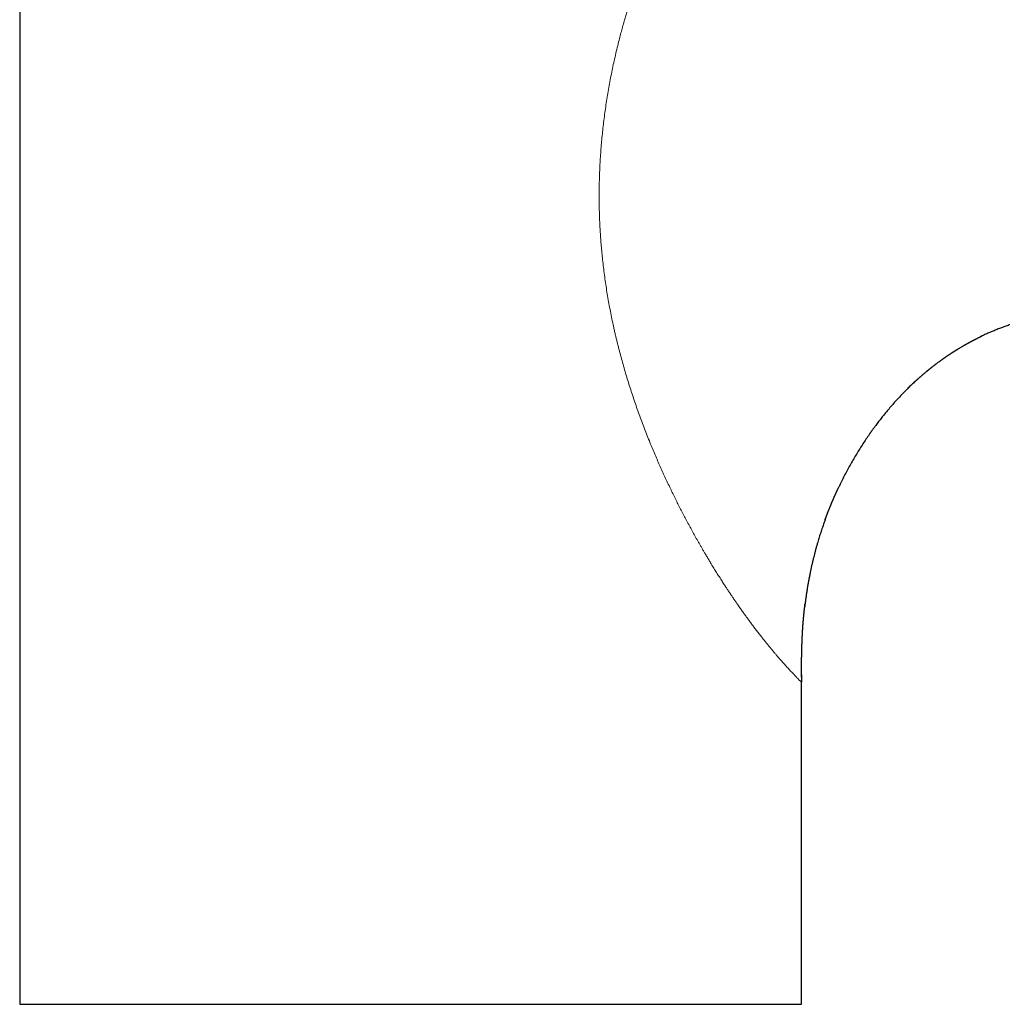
# Model space of a CAD drawing. Header units: millimetres. Extents: x 8 to 575, y 12 to 410.
# Tile 26 of 29: x 419 to 488, y 271 to 340. Entities that reach past the tile are written whole.
import ezdxf

# ---------------------------------------------------------------- set-up
doc = ezdxf.new("R2010")
doc.units = ezdxf.units.MM

msp = doc.modelspace()

# ---------------------------------------------------------------- linework, layer by layer
at = {"color": 7, "linetype": 'Continuous', "lineweight": 30}
for p, q in [((418.626, 362.321), (418.626, 271.109)), ((476.184, 307.372), (476.184, 307.373)), ((475.295, 305.232), (475.299, 305.244)), ((475.31, 305.273), (475.296, 305.232)), ((473.868, 299.239), (473.869, 299.245)), ((473.626, 271.109), (473.626, 293.769)), ((418.626, 271.109), (473.626, 271.109))]:
    msp.add_line(p, q, dxfattribs=at)
at = {"color": 252, "linetype": 'Continuous', "lineweight": 0}
for points, knots in [([(470.259, 297.683), (470.207, 297.752), (470.103, 297.891), (469.944, 298.106), (469.782, 298.326), (469.619, 298.551), (469.454, 298.782), (469.287, 299.019), (469.13, 299.243), (468.984, 299.455), (468.849, 299.652), (468.713, 299.853), (468.576, 300.057), (468.44, 300.262), (468.305, 300.467), (468.154, 300.699), (467.985, 300.961), (467.797, 301.257), (467.607, 301.558), (467.418, 301.865), (467.244, 302.15), (467.086, 302.411), (466.946, 302.647), (466.833, 302.837), (466.749, 302.981), (466.694, 303.076), (466.638, 303.172), (466.582, 303.268), (466.527, 303.364), (466.424, 303.543), (466.274, 303.807), (466.078, 304.157), (465.883, 304.512), (465.687, 304.872), (465.493, 305.237), (465.302, 305.599), (465.116, 305.96), (464.934, 306.317), (464.754, 306.678), (464.576, 307.04), (464.394, 307.417), (464.208, 307.808), (464.017, 308.217), (463.829, 308.63), (463.643, 309.046), (463.459, 309.466), (463.277, 309.89), (463.098, 310.317), (462.914, 310.767), (462.725, 311.24), (462.533, 311.735), (462.345, 312.234), (462.162, 312.735), (461.985, 313.235), (461.813, 313.736), (461.647, 314.236), (461.486, 314.74), (461.33, 315.248), (461.178, 315.759), (461.032, 316.271), (460.892, 316.785), (460.779, 317.218), (460.69, 317.571), (460.623, 317.842), (460.558, 318.113), (460.495, 318.385), (460.434, 318.657), (460.354, 319.018), (460.26, 319.467), (460.153, 320.006), (460.053, 320.546), (459.96, 321.087), (459.875, 321.625), (459.796, 322.16), (459.725, 322.693), (459.661, 323.227), (459.605, 323.742), (459.558, 324.239), (459.518, 324.717), (459.483, 325.196), (459.453, 325.675), (459.43, 326.155), (459.411, 326.636), (459.398, 327.117), (459.391, 327.62), (459.389, 328.146), (459.395, 328.694), (459.407, 329.243), (459.427, 329.791), (459.454, 330.337), (459.487, 330.879), (459.527, 331.419), (459.574, 331.957), (459.627, 332.496), (459.688, 333.038), (459.756, 333.582), (459.83, 334.126), (459.912, 334.668), (460, 335.211), (460.094, 335.752), (460.195, 336.292), (460.302, 336.829), (460.415, 337.363), (460.534, 337.895), (460.66, 338.424), (460.781, 338.914), (460.898, 339.364), (461.008, 339.775), (461.123, 340.185), (461.241, 340.596), (461.373, 341.04), (461.52, 341.516), (461.682, 342.022), (461.849, 342.523), (462.013, 343), (462.175, 343.452), (462.294, 343.777), (462.375, 343.994), (462.417, 344.105), (462.459, 344.217), (462.502, 344.328), (462.545, 344.439), (462.628, 344.653), (462.753, 344.969), (462.921, 345.384), (463.092, 345.794), (463.266, 346.198), (463.441, 346.597), (463.6, 346.949), (463.74, 347.254), (463.862, 347.514), (463.985, 347.772), (464.109, 348.027), (464.235, 348.284), (464.364, 348.542), (464.513, 348.836), (464.683, 349.162), (464.871, 349.517), (465.06, 349.866), (465.25, 350.208), (465.425, 350.515), (465.583, 350.788), (465.724, 351.028), (465.834, 351.213), (465.913, 351.344), (465.961, 351.422), (466.009, 351.5), (466.057, 351.578), (466.105, 351.656), (466.152, 351.733), (466.248, 351.887), (466.393, 352.115), (466.586, 352.413), (466.779, 352.706), (466.972, 352.993), (467.165, 353.274), (467.345, 353.53), (467.51, 353.761), (467.661, 353.969), (467.812, 354.174), (467.963, 354.374), (468.113, 354.572), (468.268, 354.772), (468.428, 354.975), (468.593, 355.181), (468.757, 355.382), (468.92, 355.578), (469.082, 355.771), (469.243, 355.959), (469.408, 356.148), (469.578, 356.339), (469.751, 356.531), (469.923, 356.718), (470.092, 356.899), (470.204, 357.015), (470.259, 357.074)], [0, 0, 0, 0, 0.005496, 0.011008, 0.016539, 0.022089, 0.027659, 0.033251, 0.038866, 0.043295, 0.047739, 0.052199, 0.056675, 0.061168, 0.065527, 0.069836, 0.075892, 0.081977, 0.08809, 0.094235, 0.10041, 0.10496, 0.109528, 0.114115, 0.115922, 0.117731, 0.119544, 0.12136, 0.123179, 0.125001, 0.131432, 0.137884, 0.144359, 0.150856, 0.157379, 0.163927, 0.170124, 0.176347, 0.182595, 0.188833, 0.194959, 0.201803, 0.208656, 0.215517, 0.222389, 0.229272, 0.236168, 0.243078, 0.250002, 0.257863, 0.265716, 0.273561, 0.2814, 0.289235, 0.296926, 0.304617, 0.312307, 0.320053, 0.327785, 0.335502, 0.343205, 0.350897, 0.354922, 0.358944, 0.362964, 0.366981, 0.370997, 0.375011, 0.382917, 0.390806, 0.39868, 0.40654, 0.414389, 0.422088, 0.429778, 0.437462, 0.445141, 0.451995, 0.458847, 0.4657, 0.472553, 0.479409, 0.486268, 0.493131, 0.500001, 0.507816, 0.515634, 0.523458, 0.531289, 0.539128, 0.546838, 0.554559, 0.562294, 0.569972, 0.577809, 0.58565, 0.593498, 0.601355, 0.609222, 0.6171, 0.624992, 0.632849, 0.640698, 0.648541, 0.65638, 0.664215, 0.670371, 0.676526, 0.682682, 0.688858, 0.695092, 0.702858, 0.710595, 0.718306, 0.725992, 0.732736, 0.739463, 0.741222, 0.74298, 0.744737, 0.746493, 0.748248, 0.750002, 0.756684, 0.763329, 0.769936, 0.776509, 0.783047, 0.789552, 0.793915, 0.798264, 0.802599, 0.806922, 0.811231, 0.815691, 0.8202, 0.826477, 0.832717, 0.838919, 0.845085, 0.851217, 0.855693, 0.860151, 0.864594, 0.866086, 0.867576, 0.869065, 0.870552, 0.872037, 0.873521, 0.875003, 0.880938, 0.886848, 0.892734, 0.898597, 0.904439, 0.910262, 0.914825, 0.919378, 0.923922, 0.928457, 0.932984, 0.937505, 0.942498, 0.947487, 0.952476, 0.957463, 0.962452, 0.967442, 0.972435, 0.977932, 0.983436, 0.988947, 0.994468, 1, 1, 1, 1]), ([(473.626, 293.769), (473.626, 293.769), (473.626, 293.769), (473.623, 293.772), (473.612, 293.783), (473.593, 293.802), (473.567, 293.828), (473.533, 293.862), (473.493, 293.903), (473.446, 293.951), (473.391, 294.006), (473.329, 294.069), (473.26, 294.141), (473.183, 294.221), (473.099, 294.309), (473.009, 294.404), (472.912, 294.507), (472.809, 294.617), (472.706, 294.729), (472.604, 294.841), (472.503, 294.952), (472.399, 295.068), (472.291, 295.19), (472.179, 295.316), (472.057, 295.456), (471.924, 295.611), (471.778, 295.781), (471.629, 295.959), (471.473, 296.145), (471.313, 296.34), (471.147, 296.544), (470.977, 296.756), (470.803, 296.976), (470.625, 297.204), (470.444, 297.438), (470.321, 297.601), (470.259, 297.683)], [0, 0, 0, 0, 0.0000008, 0.031581, 0.0630819, 0.0945122, 0.1258805, 0.1571956, 0.1879083, 0.2185864, 0.2492384, 0.2803287, 0.3119612, 0.3434964, 0.374944, 0.4063136, 0.4376152, 0.4688587, 0.500054, 0.5262614, 0.5524252, 0.5785515, 0.6046465, 0.6307163, 0.6567671, 0.6874534, 0.7181321, 0.748813, 0.7795065, 0.8108497, 0.8422271, 0.8736494, 0.9051273, 0.9366714, 0.9682921, 1, 1, 1, 1])]:
    msp.add_open_spline(points, degree=3, knots=knots, dxfattribs=at)
at = {"color": 7, "linetype": 'Continuous', "lineweight": 30}
for points, knots in [([(493.134, 320.059), (492.983, 320.032), (492.681, 319.979), (492.226, 319.898), (491.771, 319.813), (491.315, 319.723), (490.859, 319.628), (490.422, 319.53), (490.003, 319.429), (489.604, 319.326), (489.294, 319.24), (489.073, 319.175), (488.94, 319.135), (488.803, 319.094), (488.664, 319.05), (488.521, 319.004), (488.38, 318.958), (488.181, 318.891), (487.928, 318.802), (487.621, 318.688), (487.322, 318.571), (487.029, 318.451), (486.742, 318.327), (486.464, 318.202), (486.281, 318.115), (486.192, 318.072)], [0, 0, 0, 0, 0.063416, 0.127099, 0.191017, 0.25514, 0.319439, 0.383887, 0.440706, 0.49761, 0.554587, 0.573789, 0.592998, 0.612214, 0.632847, 0.653543, 0.674089, 0.694487, 0.740306, 0.785392, 0.829765, 0.873448, 0.916461, 0.958825, 1, 1, 1, 1]), ([(481.71, 315.021), (481.713, 315.024), (481.723, 315.033), (481.739, 315.048), (481.76, 315.066), (481.781, 315.085), (481.802, 315.104), (481.823, 315.123), (481.843, 315.141), (481.862, 315.158), (481.877, 315.172), (481.893, 315.186), (481.912, 315.203), (481.935, 315.223), (481.96, 315.245), (481.995, 315.276), (482.038, 315.313), (482.085, 315.354), (482.127, 315.391), (482.169, 315.427), (482.212, 315.464), (482.263, 315.507), (482.321, 315.556), (482.37, 315.597), (482.404, 315.625), (482.421, 315.64), (482.437, 315.653), (482.451, 315.665), (482.465, 315.676), (482.48, 315.688), (482.498, 315.703), (482.519, 315.72), (482.541, 315.738), (482.563, 315.756), (482.582, 315.772), (482.599, 315.785), (482.613, 315.797), (482.628, 315.809), (482.643, 315.821), (482.659, 315.834), (482.677, 315.849), (482.7, 315.866), (482.726, 315.887), (482.755, 315.91), (482.785, 315.934), (482.814, 315.957), (482.842, 315.979), (482.866, 315.997), (482.887, 316.014), (482.908, 316.031), (482.934, 316.05), (482.965, 316.075), (483, 316.101), (483.035, 316.129), (483.08, 316.163), (483.133, 316.203), (483.192, 316.247), (483.248, 316.289), (483.304, 316.33), (483.362, 316.373), (483.409, 316.407), (483.444, 316.432), (483.464, 316.447), (483.484, 316.461), (483.502, 316.474), (483.518, 316.486), (483.534, 316.497), (483.552, 316.51), (483.574, 316.525), (483.598, 316.542), (483.622, 316.559), (483.644, 316.575), (483.664, 316.589), (483.683, 316.603), (483.702, 316.616), (483.721, 316.629), (483.739, 316.641), (483.76, 316.655), (483.785, 316.673), (483.814, 316.693), (483.844, 316.713), (483.873, 316.733), (483.901, 316.752), (483.929, 316.771), (483.956, 316.79), (483.98, 316.806), (484.002, 316.82), (484.023, 316.834), (484.047, 316.85), (484.075, 316.869), (484.104, 316.888), (484.135, 316.908), (484.165, 316.928), (484.191, 316.945), (484.214, 316.96), (484.235, 316.973), (484.258, 316.988), (484.285, 317.006), (484.313, 317.024), (484.34, 317.041), (484.366, 317.057), (484.39, 317.073), (484.412, 317.086), (484.429, 317.097), (484.443, 317.106), (484.457, 317.115), (484.473, 317.125), (484.493, 317.137), (484.517, 317.152), (484.544, 317.169), (484.573, 317.187), (484.604, 317.206), (484.636, 317.225), (484.679, 317.252), (484.737, 317.286), (484.808, 317.329), (484.88, 317.372), (484.948, 317.412), (485.014, 317.45), (485.066, 317.48), (485.105, 317.502), (485.131, 317.517), (485.159, 317.533), (485.192, 317.551), (485.227, 317.571), (485.262, 317.59), (485.294, 317.608), (485.324, 317.625), (485.35, 317.639), (485.374, 317.652), (485.394, 317.663), (485.411, 317.672), (485.428, 317.681), (485.446, 317.691), (485.469, 317.704), (485.495, 317.718), (485.524, 317.733), (485.553, 317.749), (485.582, 317.764), (485.605, 317.776), (485.625, 317.786), (485.641, 317.795), (485.657, 317.804), (485.676, 317.814), (485.699, 317.825), (485.724, 317.838), (485.752, 317.853), (485.781, 317.868), (485.811, 317.883), (485.842, 317.899), (485.873, 317.915), (485.9, 317.929), (485.922, 317.94), (485.939, 317.948), (485.954, 317.956), (485.97, 317.964), (485.988, 317.973), (486.025, 317.991), (486.079, 318.018), (486.149, 318.052), (486.216, 318.084), (486.279, 318.114), (486.32, 318.134), (486.341, 318.144), (486.341, 318.144)], [0, 0, 0, 0, 0.002253, 0.006702, 0.012069, 0.016927, 0.021932, 0.027084, 0.032207, 0.036624, 0.040265, 0.043332, 0.04811, 0.053707, 0.059801, 0.066077, 0.078686, 0.090129, 0.099231, 0.108961, 0.119435, 0.129776, 0.144339, 0.159884, 0.16408, 0.168201, 0.17191, 0.175191, 0.178051, 0.181343, 0.185417, 0.190401, 0.195942, 0.200963, 0.205391, 0.209227, 0.212475, 0.215339, 0.219273, 0.22264, 0.226696, 0.231764, 0.237846, 0.244631, 0.25159, 0.258716, 0.264432, 0.270112, 0.274974, 0.278895, 0.284691, 0.292028, 0.300175, 0.308137, 0.315905, 0.330307, 0.343763, 0.35558, 0.367662, 0.380563, 0.394308, 0.398831, 0.403413, 0.407882, 0.411859, 0.41533, 0.418446, 0.422433, 0.427087, 0.432664, 0.438126, 0.442997, 0.447275, 0.450962, 0.455711, 0.459673, 0.46315, 0.467517, 0.472941, 0.479421, 0.48643, 0.492371, 0.498415, 0.504561, 0.51066, 0.51584, 0.519963, 0.524361, 0.529538, 0.535489, 0.54208, 0.548487, 0.555243, 0.561012, 0.565466, 0.569491, 0.574472, 0.580409, 0.586639, 0.592176, 0.59767, 0.603026, 0.607555, 0.61112, 0.613808, 0.616729, 0.620115, 0.623964, 0.629154, 0.634878, 0.641028, 0.647604, 0.654559, 0.660885, 0.674705, 0.690376, 0.705494, 0.719483, 0.732775, 0.746193, 0.751379, 0.756656, 0.762261, 0.768971, 0.776654, 0.783863, 0.790305, 0.796502, 0.801823, 0.806553, 0.810733, 0.814363, 0.816956, 0.820606, 0.825375, 0.831052, 0.836485, 0.842974, 0.848751, 0.85371, 0.85736, 0.860304, 0.863473, 0.867309, 0.871812, 0.876982, 0.882635, 0.888472, 0.894489, 0.900687, 0.907066, 0.913105, 0.917071, 0.920345, 0.923159, 0.926309, 0.929863, 0.933821, 0.948317, 0.962299, 0.975406, 0.987758, 0.999852, 1, 1, 1, 1]), ([(481.796, 315.099), (481.715, 315.025), (481.552, 314.877), (481.315, 314.652), (481.061, 314.405), (480.794, 314.135), (480.513, 313.841), (480.241, 313.545), (479.976, 313.247), (479.719, 312.947), (479.479, 312.656), (479.255, 312.377), (479.046, 312.109), (478.866, 311.87), (478.712, 311.661), (478.614, 311.526), (478.549, 311.435), (478.516, 311.389), (478.483, 311.342), (478.45, 311.295), (478.417, 311.248), (478.319, 311.108), (478.157, 310.872), (477.936, 310.537), (477.718, 310.196), (477.504, 309.848), (477.294, 309.494), (477.087, 309.134), (476.883, 308.765), (476.682, 308.385), (476.483, 307.996), (476.341, 307.704), (476.249, 307.512), (476.208, 307.424), (476.18, 307.365), (476.167, 307.336)], [0, 0, 0, 0, 0.0342, 0.068123, 0.101774, 0.144228, 0.186284, 0.227958, 0.269267, 0.310224, 0.350836, 0.386297, 0.421501, 0.456449, 0.479376, 0.502193, 0.50815, 0.5141, 0.520042, 0.525977, 0.531904, 0.537823, 0.579117, 0.620731, 0.662673, 0.704952, 0.747576, 0.790556, 0.8339, 0.878787, 0.924077, 0.96978, 0.979892, 0.990023, 1, 1, 1, 1]), ([(481.59, 314.91), (481.593, 314.914), (481.607, 314.926), (481.628, 314.946), (481.654, 314.97), (481.675, 314.989), (481.691, 315.004), (481.705, 315.016), (481.713, 315.024), (481.718, 315.028), (481.718, 315.028)], [0, 0, 0, 0, 0.087982, 0.308128, 0.509225, 0.681874, 0.796894, 0.893759, 0.990975, 1, 1, 1, 1]), ([(475.28, 305.19), (475.28, 305.192), (475.285, 305.205), (475.294, 305.23), (475.307, 305.263), (475.318, 305.294), (475.329, 305.325), (475.341, 305.355), (475.352, 305.385), (475.361, 305.412), (475.371, 305.437), (475.381, 305.465), (475.394, 305.499), (475.408, 305.536), (475.423, 305.575), (475.439, 305.616), (475.455, 305.659), (475.47, 305.699), (475.484, 305.734), (475.496, 305.763), (475.506, 305.791), (475.518, 305.82), (475.53, 305.852), (475.544, 305.887), (475.564, 305.937), (475.586, 305.993), (475.611, 306.054), (475.633, 306.108), (475.654, 306.161), (475.674, 306.21), (475.693, 306.255), (475.709, 306.294), (475.724, 306.332), (475.738, 306.366), (475.751, 306.395), (475.76, 306.418), (475.769, 306.438), (475.777, 306.457), (475.786, 306.478), (475.795, 306.501), (475.806, 306.526), (475.819, 306.556), (475.834, 306.591), (475.85, 306.628), (475.867, 306.669), (475.885, 306.709), (475.901, 306.747), (475.916, 306.78), (475.928, 306.808), (475.939, 306.832), (475.95, 306.858), (475.963, 306.887), (475.978, 306.921), (475.995, 306.959), (476.012, 306.997), (476.029, 307.035), (476.045, 307.071), (476.061, 307.106), (476.076, 307.14), (476.092, 307.174), (476.108, 307.209), (476.123, 307.241), (476.138, 307.273), (476.151, 307.303), (476.164, 307.331), (476.176, 307.355), (476.185, 307.376), (476.192, 307.39), (476.195, 307.398), (476.196, 307.399)], [0, 0, 0, 0, 0.001801, 0.017916, 0.032944, 0.046683, 0.059135, 0.07416, 0.087257, 0.099001, 0.109394, 0.121419, 0.136591, 0.154242, 0.171539, 0.189547, 0.209073, 0.228912, 0.243162, 0.256254, 0.26865, 0.2808, 0.294912, 0.311327, 0.32884, 0.361309, 0.387976, 0.410557, 0.435185, 0.459668, 0.477113, 0.495581, 0.51283, 0.528366, 0.541426, 0.552302, 0.560197, 0.568803, 0.578121, 0.588193, 0.599953, 0.613513, 0.62906, 0.646578, 0.664465, 0.684527, 0.701927, 0.716521, 0.729132, 0.740233, 0.750372, 0.764101, 0.780258, 0.797585, 0.815576, 0.832826, 0.849319, 0.864984, 0.88082, 0.896571, 0.912134, 0.928515, 0.941849, 0.956234, 0.969265, 0.980463, 0.989922, 0.998633, 1, 1, 1, 1]), ([(475.28, 305.19), (475.253, 305.115), (475.188, 304.936), (475.088, 304.645), (474.979, 304.316), (474.871, 303.976), (474.779, 303.67), (474.7, 303.397), (474.636, 303.17), (474.587, 302.989), (474.559, 302.883), (474.549, 302.844), (474.546, 302.832), (474.543, 302.819), (474.54, 302.807), (474.536, 302.795), (474.517, 302.718), (474.48, 302.575), (474.428, 302.363), (474.376, 302.144), (474.325, 301.917), (474.274, 301.684), (474.224, 301.448), (474.177, 301.209), (474.131, 300.969), (474.086, 300.721), (474.043, 300.467), (474.001, 300.206), (473.961, 299.937), (473.922, 299.662), (473.885, 299.38), (473.862, 299.189), (473.851, 299.093)], [0, 0, 0, 0, 0.038097, 0.091352, 0.147023, 0.20372, 0.261462, 0.300153, 0.339313, 0.374167, 0.38962, 0.391649, 0.393679, 0.395711, 0.397743, 0.399777, 0.401812, 0.435542, 0.470339, 0.506217, 0.543188, 0.581264, 0.620459, 0.658452, 0.697464, 0.737508, 0.778596, 0.820741, 0.863955, 0.908254, 0.953648, 1, 1, 1, 1]), ([(473.626, 294.129), (473.626, 294.136), (473.626, 294.155), (473.626, 294.19), (473.626, 294.231), (473.626, 294.272), (473.626, 294.312), (473.626, 294.351), (473.626, 294.387), (473.626, 294.42), (473.626, 294.45), (473.626, 294.48), (473.627, 294.515), (473.627, 294.556), (473.627, 294.6), (473.627, 294.649), (473.627, 294.7), (473.628, 294.751), (473.628, 294.8), (473.628, 294.849), (473.629, 294.896), (473.629, 294.937), (473.629, 294.974), (473.629, 295.008), (473.63, 295.044), (473.63, 295.081), (473.63, 295.116), (473.631, 295.155), (473.631, 295.195), (473.632, 295.238), (473.632, 295.277), (473.633, 295.315), (473.633, 295.356), (473.634, 295.398), (473.634, 295.444), (473.635, 295.492), (473.636, 295.541), (473.637, 295.589), (473.638, 295.632), (473.638, 295.672), (473.639, 295.71), (473.64, 295.749), (473.641, 295.791), (473.642, 295.837), (473.643, 295.886), (473.644, 295.941), (473.645, 295.996), (473.647, 296.045), (473.648, 296.086), (473.649, 296.122), (473.65, 296.156), (473.651, 296.192), (473.652, 296.226), (473.653, 296.26), (473.654, 296.295), (473.655, 296.331), (473.656, 296.368), (473.657, 296.402), (473.658, 296.44), (473.66, 296.481), (473.661, 296.526), (473.663, 296.562), (473.664, 296.594), (473.665, 296.622), (473.666, 296.655), (473.668, 296.69), (473.669, 296.723), (473.67, 296.753), (473.672, 296.782), (473.673, 296.817), (473.675, 296.861), (473.677, 296.912), (473.68, 296.965), (473.682, 297.015), (473.685, 297.061), (473.687, 297.103), (473.689, 297.142), (473.691, 297.18), (473.693, 297.219), (473.695, 297.261), (473.698, 297.307), (473.701, 297.355), (473.703, 297.403), (473.706, 297.449), (473.709, 297.489), (473.711, 297.526), (473.713, 297.561), (473.716, 297.595), (473.718, 297.634), (473.721, 297.678), (473.725, 297.727), (473.728, 297.777), (473.731, 297.823), (473.735, 297.866), (473.738, 297.908), (473.741, 297.948), (473.744, 297.988), (473.747, 298.027), (473.751, 298.07), (473.754, 298.117), (473.758, 298.166), (473.762, 298.212), (473.766, 298.257), (473.77, 298.298), (473.773, 298.338), (473.777, 298.374), (473.78, 298.409), (473.783, 298.444), (473.787, 298.484), (473.791, 298.531), (473.796, 298.581), (473.801, 298.632), (473.806, 298.679), (473.81, 298.721), (473.814, 298.762), (473.819, 298.804), (473.824, 298.851), (473.829, 298.902), (473.835, 298.957), (473.842, 299.012), (473.847, 299.064), (473.853, 299.113), (473.858, 299.158), (473.864, 299.204), (473.868, 299.24), (473.871, 299.26), (473.871, 299.265)], [0, 0, 0, 0, 0.00371, 0.011366, 0.020285, 0.027801, 0.035441, 0.043205, 0.050558, 0.056976, 0.06246, 0.06758, 0.074934, 0.082793, 0.091391, 0.10066, 0.11129, 0.121085, 0.130539, 0.14019, 0.149293, 0.158013, 0.163941, 0.170761, 0.178116, 0.185199, 0.191982, 0.198464, 0.207804, 0.215815, 0.223244, 0.230507, 0.238325, 0.246632, 0.255462, 0.264942, 0.274731, 0.284228, 0.292505, 0.300074, 0.307166, 0.314827, 0.323038, 0.331814, 0.341272, 0.35205, 0.363679, 0.373255, 0.380831, 0.387687, 0.394054, 0.400836, 0.408366, 0.414137, 0.420784, 0.42821, 0.435407, 0.442111, 0.448361, 0.457619, 0.46622, 0.474065, 0.478982, 0.484541, 0.490951, 0.498074, 0.504662, 0.510415, 0.515597, 0.521312, 0.530793, 0.5413, 0.551518, 0.561328, 0.570578, 0.578682, 0.585907, 0.593021, 0.600729, 0.608959, 0.617729, 0.627174, 0.637082, 0.646, 0.653744, 0.66083, 0.66739, 0.674001, 0.680967, 0.689935, 0.699824, 0.709732, 0.718911, 0.726908, 0.735032, 0.743168, 0.750605, 0.758009, 0.766459, 0.775762, 0.785264, 0.794819, 0.803234, 0.811371, 0.81904, 0.826215, 0.832794, 0.839239, 0.847007, 0.856083, 0.866417, 0.876578, 0.886042, 0.893938, 0.901387, 0.909633, 0.91859, 0.92889, 0.939752, 0.950827, 0.961176, 0.970509, 0.979085, 0.987968, 0.997554, 1, 1, 1, 1]), ([(473.626, 294.295), (473.626, 294.206), (473.626, 294.031), (473.626, 293.856), (473.626, 293.769)], [0, 0, 0, 0, 0.505856, 1, 1, 1, 1]), ([(473.626, 294.13), (473.626, 294.132), (473.626, 294.136), (473.626, 294.14), (473.626, 294.142)], [0, 0, 0, 0, 0.4249896, 1, 1, 1, 1])]:
    msp.add_open_spline(points, degree=3, knots=knots, dxfattribs=at)

doc.saveas('drawing.dxf')
